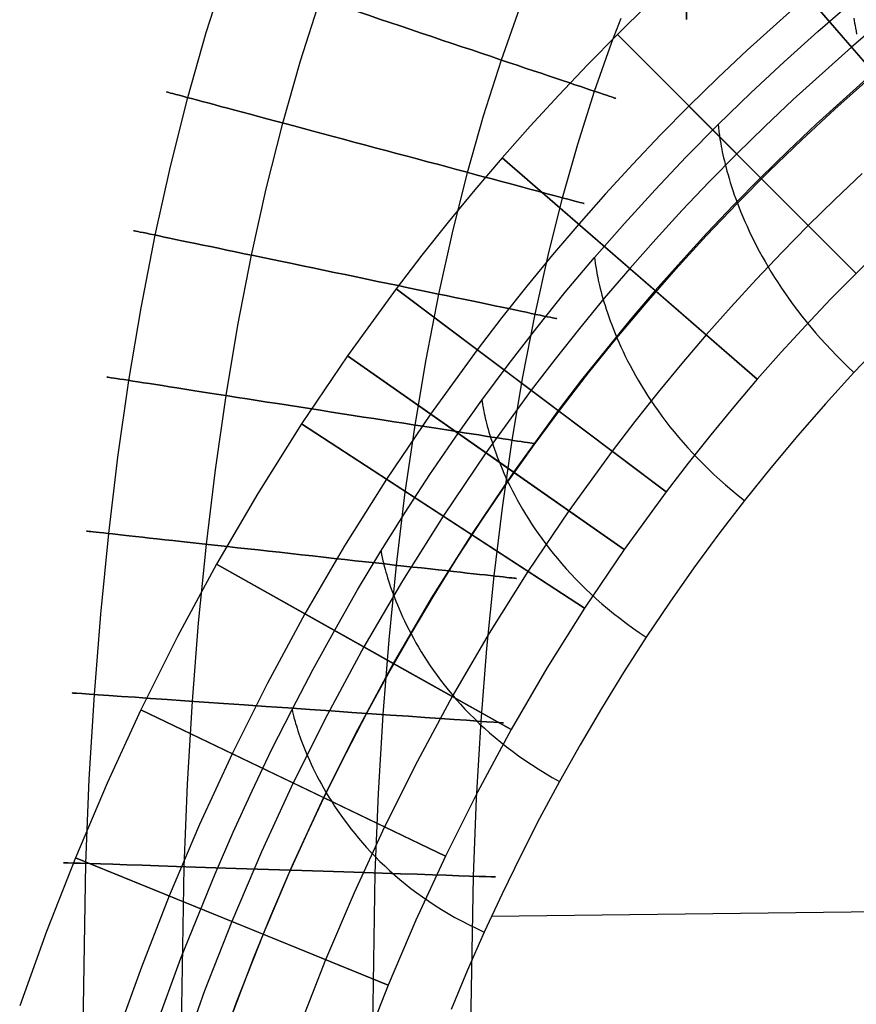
# Model space of a CAD drawing. Extents: x -310 to 431, y -269 to 264.
# Tile 21 of 64: x -269 to -207, y 53 to 126. Entities that reach past the tile are written whole.
import ezdxf

# ---------------------------------------------------------------- set-up
doc = ezdxf.new("R2010")
doc.units = 0
doc.layers.add('PREDEFINITO', color=7, linetype='CONTINUOUS')

msp = doc.modelspace()

# ---------------------------------------------------------------- linework, layer by layer
at = {"layer": 'PREDEFINITO'}
for p, q in [((-199.571, 114.401, 393), (-215.958, 133.281, 393)), ((-215.958, 133.281, 440), (-206.126, 121.953, 440)), ((-255.513, 124.908, 691.061), (-253.988, 129.709, 691.061)), ((-211.042, 127.617, 440), (-215.491, 123.619, 440)), ((-248.544, 122.817, 669.636), (-247.091, 127.392, 669.636)), ((-222.866, 126.962, 393), (-225.094, 124.777, 393)), ((-222.866, 126.962, 440), (-225.094, 124.777, 440)), ((-222.866, 126.962, 416.5), (-225.094, 124.777, 416.5)), ((-210.255, 124.985, 440.431), (-207.71, 127.179, 440.431)), ((-233.678, 122.885, 698.337), (-232.311, 126.739, 698.337)), ((-225.496, 124.191, 676.911), (-224.813, 125.972, 676.911)), ((-205.472, 125.795, 393), (-207.765, 123.841, 393)), ((-207.59, 125.973, 447.958), (-207.565, 125.802, 448.425)), ((-207.565, 125.802, 448.425), (-207.537, 125.62, 448.882)), ((-207.537, 125.62, 448.882), (-207.505, 125.429, 449.33)), ((-207.505, 125.429, 449.33), (-207.47, 125.227, 449.769)), ((-256.877, 120.097, 691.061), (-255.513, 124.908, 691.061)), ((-225.094, 124.777, 393), (-227.283, 122.552, 393)), ((-225.094, 124.777, 440), (-227.283, 122.552, 440)), ((-225.094, 124.777, 416.5), (-227.283, 122.552, 416.5)), ((-207.43, 107.086, 393), (-225.094, 124.777, 393)), ((-225.094, 124.777, 393), (-225.094, 124.777, 440)), ((-225.094, 124.777, 440), (-214.495, 114.162, 440)), ((-212.758, 122.739, 440.431), (-210.255, 124.985, 440.431)), ((-207.47, 125.227, 449.769), (-207.431, 125.015, 450.199)), ((-207.431, 125.015, 450.199), (-207.389, 124.794, 450.621)), ((-226.781, 120.568, 676.911), (-225.496, 124.191, 676.911)), ((-215.491, 123.619, 440), (-217.661, 121.563, 440)), ((-207.765, 123.841, 393), (-212.084, 119.959, 393)), ((-249.848, 118.217, 669.636), (-248.544, 122.817, 669.636)), ((-234.991, 118.752, 698.337), (-233.678, 122.885, 698.337)), ((-227.283, 122.552, 393), (-229.432, 120.289, 393)), ((-227.283, 122.552, 440), (-229.432, 120.289, 440)), ((-227.283, 122.552, 416.5), (-229.432, 120.289, 416.5)), ((-215.215, 120.444, 440.431), (-212.758, 122.739, 440.431)), ((-206.126, 121.953, 440), (-210.381, 118.129, 440)), ((-206.126, 121.953, 430), (-210.381, 118.129, 430)), ((-206.126, 121.953, 435), (-210.381, 118.129, 435)), ((-217.661, 121.563, 440), (-219.795, 119.469, 440)), ((-208.994, 119.243, 454.995), (-206.498, 121.465, 454.99)), ((-229.432, 120.289, 393), (-231.541, 117.989, 393)), ((-229.432, 120.289, 440), (-231.541, 117.989, 440)), ((-229.432, 120.289, 416.5), (-231.541, 117.989, 416.5)), ((-228.022, 116.661, 676.911), (-226.781, 120.568, 676.911)), ((-217.627, 118.1, 440.431), (-215.215, 120.444, 440.431)), ((-258.158, 115.007, 691.061), (-256.877, 120.097, 691.061)), ((-212.084, 119.959, 393), (-214.191, 117.963, 393)), ((-219.795, 119.469, 440), (-221.891, 117.339, 440)), ((-211.444, 116.97, 455), (-208.994, 119.243, 454.995)), ((-251.077, 113.334, 669.636), (-249.848, 118.217, 669.636)), ((-236.178, 114.561, 698.337), (-234.991, 118.752, 698.337)), ((-219.99, 115.709, 440.431), (-217.627, 118.1, 440.431)), ((-217.627, 118.1, 440.431), (-217.626, 118.093, 441.034)), ((-217.626, 118.093, 441.034), (-217.625, 118.073, 441.628)), ((-210.381, 118.129, 440), (-212.456, 116.163, 440)), ((-210.381, 118.129, 430), (-212.456, 116.163, 430)), ((-210.381, 118.129, 435), (-212.456, 116.163, 435)), ((-231.541, 117.989, 393), (-233.61, 115.651, 393)), ((-231.541, 117.989, 440), (-233.61, 115.651, 440)), ((-231.541, 117.989, 416.5), (-233.61, 115.651, 416.5)), ((-217.625, 118.073, 441.628), (-217.623, 118.039, 442.211)), ((-217.623, 118.039, 442.211), (-217.619, 117.992, 442.784)), ((-217.619, 117.992, 442.784), (-217.614, 117.932, 443.348)), ((-217.614, 117.932, 443.348), (-217.608, 117.86, 443.901)), ((-217.608, 117.86, 443.901), (-217.599, 117.775, 444.445)), ((-217.599, 117.775, 444.445), (-217.589, 117.678, 444.979)), ((-217.589, 117.678, 444.979), (-217.576, 117.569, 445.503)), ((-217.576, 117.569, 445.503), (-217.561, 117.448, 446.018)), ((-217.561, 117.448, 446.018), (-217.543, 117.316, 446.523)), ((-214.191, 117.963, 393), (-216.262, 115.931, 393)), ((-229.15, 112.681, 676.911), (-228.022, 116.661, 676.911)), ((-221.891, 117.339, 440), (-223.949, 115.172, 440)), ((-217.543, 117.316, 446.523), (-217.522, 117.172, 447.019)), ((-217.522, 117.172, 447.019), (-217.499, 117.017, 447.505)), ((-217.499, 117.017, 447.505), (-217.472, 116.852, 447.981)), ((-217.472, 116.852, 447.981), (-217.441, 116.676, 448.448)), ((-217.441, 116.676, 448.448), (-217.407, 116.489, 448.906)), ((-213.848, 114.647, 455.005), (-211.444, 116.97, 455)), ((-216.262, 115.931, 393), (-218.296, 113.864, 393)), ((-217.407, 116.489, 448.906), (-217.369, 116.292, 449.355)), ((-217.369, 116.292, 449.355), (-217.327, 116.086, 449.794)), ((-217.327, 116.086, 449.794), (-217.281, 115.869, 450.224)), ((-212.456, 116.163, 440), (-214.495, 114.162, 440)), ((-212.456, 116.163, 430), (-214.495, 114.162, 430)), ((-212.456, 116.163, 435), (-214.495, 114.162, 435)), ((-233.61, 115.651, 393), (-235.636, 113.278, 393)), ((-233.61, 115.651, 440), (-235.636, 113.278, 440)), ((-233.61, 115.651, 416.5), (-235.636, 113.278, 416.5)), ((-214.739, 99.253, 393), (-233.61, 115.651, 393)), ((-233.61, 115.651, 393), (-233.61, 115.651, 440)), ((-233.61, 115.651, 440), (-222.287, 105.812, 440)), ((-223.949, 115.172, 440), (-225.968, 112.97, 440)), ((-222.303, 113.272, 440.431), (-219.99, 115.709, 440.431)), ((-217.281, 115.869, 450.224), (-217.231, 115.643, 450.646)), ((-217.231, 115.643, 450.646), (-217.175, 115.408, 451.058)), ((-217.175, 115.408, 451.058), (-217.115, 115.164, 451.461)), ((-217.115, 115.164, 451.461), (-217.05, 114.911, 451.855)), ((-259.288, 109.915, 691.061), (-258.158, 115.007, 691.061)), ((-237.306, 110.079, 698.337), (-236.178, 114.561, 698.337)), ((-217.05, 114.911, 451.855), (-216.98, 114.649, 452.24)), ((-216.98, 114.649, 452.24), (-216.904, 114.379, 452.617)), ((-216.205, 112.274, 455.01), (-213.848, 114.647, 455.005)), ((-206.974, 114.469, 430), (-208.986, 112.563, 430)), ((-218.296, 113.864, 393), (-220.293, 111.761, 393)), ((-216.904, 114.379, 452.617), (-216.823, 114.101, 452.985)), ((-216.823, 114.101, 452.985), (-216.735, 113.815, 453.344)), ((-216.735, 113.815, 453.344), (-216.642, 113.521, 453.694)), ((-214.495, 114.162, 440), (-216.499, 112.126, 440)), ((-214.495, 114.162, 430), (-216.499, 112.126, 430)), ((-214.495, 114.162, 435), (-216.499, 112.126, 435)), ((-214.495, 114.162, 440), (-214.495, 114.162, 430)), ((-214.495, 114.162, 430), (-207.43, 107.086, 430)), ((-252.164, 108.434, 669.636), (-251.077, 113.334, 669.636)), ((-235.636, 113.278, 393), (-237.62, 110.868, 393)), ((-235.636, 113.278, 440), (-237.62, 110.868, 440)), ((-235.636, 113.278, 416.5), (-237.62, 110.868, 416.5)), ((-224.566, 110.789, 440.431), (-222.303, 113.272, 440.431)), ((-216.642, 113.521, 453.694), (-216.543, 113.22, 454.036)), ((-216.543, 113.22, 454.036), (-216.437, 112.912, 454.369)), ((-230.225, 108.406, 676.911), (-229.15, 112.681, 676.911)), ((-225.968, 112.97, 440), (-227.948, 110.732, 440)), ((-218.511, 109.854, 455.015), (-216.205, 112.274, 455.01)), ((-216.437, 112.912, 454.369), (-216.324, 112.596, 454.694)), ((-216.324, 112.596, 454.694), (-216.205, 112.274, 455.01)), ((-216.205, 112.274, 455.01), (-216.078, 111.945, 455.318)), ((-208.986, 112.563, 430), (-210.963, 110.624, 430)), ((-220.293, 111.761, 393), (-222.253, 109.624, 393)), ((-216.499, 112.126, 440), (-218.465, 110.056, 440)), ((-216.499, 112.126, 430), (-218.465, 110.056, 430)), ((-216.499, 112.126, 435), (-218.465, 110.056, 435)), ((-216.078, 111.945, 455.318), (-215.945, 111.61, 455.618)), ((-215.945, 111.61, 455.618), (-215.803, 111.269, 455.909)), ((-237.62, 110.868, 393), (-239.562, 108.425, 393)), ((-237.62, 110.868, 440), (-239.562, 108.425, 440)), ((-237.62, 110.868, 416.5), (-239.562, 108.425, 416.5)), ((-226.781, 108.259, 440.431), (-224.566, 110.789, 440.431)), ((-215.803, 111.269, 455.909), (-215.655, 110.922, 456.192)), ((-215.655, 110.922, 456.192), (-215.498, 110.57, 456.467)), ((-238.311, 105.551, 698.337), (-237.306, 110.079, 698.337)), ((-227.948, 110.732, 440), (-229.889, 108.459, 440)), ((-215.498, 110.57, 456.467), (-215.334, 110.212, 456.734)), ((-215.334, 110.212, 456.734), (-215.161, 109.848, 456.993)), ((-210.963, 110.624, 430), (-212.904, 108.651, 430)), ((-260.332, 104.536, 691.061), (-259.288, 109.915, 691.061)), ((-222.253, 109.624, 393), (-224.174, 107.452, 393)), ((-220.767, 107.388, 455.021), (-218.511, 109.854, 455.015)), ((-218.465, 110.056, 440), (-220.395, 107.951, 440)), ((-218.465, 110.056, 430), (-220.395, 107.951, 430)), ((-218.465, 110.056, 435), (-220.395, 107.951, 435)), ((-215.161, 109.848, 456.993), (-214.98, 109.48, 457.244)), ((-214.98, 109.48, 457.244), (-214.79, 109.107, 457.487)), ((-212.904, 108.651, 430), (-214.81, 106.645, 430)), ((-214.79, 109.107, 457.487), (-214.591, 108.73, 457.722)), ((-214.591, 108.73, 457.722), (-214.383, 108.348, 457.949)), ((-205.516, 108.964, 430), (-207.43, 107.086, 430)), ((-205.516, 108.964, 393), (-207.43, 107.086, 393)), ((-205.516, 108.964, 411.5), (-207.43, 107.086, 411.5)), ((-253.173, 103.241, 669.636), (-252.164, 108.434, 669.636)), ((-239.562, 108.425, 393), (-241.46, 105.948, 393)), ((-239.562, 108.425, 440), (-241.46, 105.948, 440)), ((-239.562, 108.425, 416.5), (-241.46, 105.948, 416.5)), ((-229.889, 108.459, 440), (-231.789, 106.151, 440)), ((-231.188, 104.07, 676.911), (-230.225, 108.406, 676.911)), ((-228.944, 105.684, 440.431), (-226.781, 108.259, 440.431)), ((-226.781, 108.259, 440.431), (-226.78, 108.252, 441.037)), ((-226.78, 108.252, 441.037), (-226.778, 108.23, 441.634)), ((-226.778, 108.23, 441.634), (-226.775, 108.195, 442.22)), ((-226.775, 108.195, 442.22), (-226.77, 108.146, 442.796)), ((-226.77, 108.146, 442.796), (-226.763, 108.084, 443.361)), ((-226.763, 108.084, 443.361), (-226.754, 108.009, 443.917)), ((-226.754, 108.009, 443.917), (-226.743, 107.92, 444.463)), ((-226.743, 107.92, 444.463), (-226.729, 107.82, 444.998)), ((-220.395, 107.951, 440), (-222.287, 105.812, 440)), ((-220.395, 107.951, 430), (-222.287, 105.812, 430)), ((-220.395, 107.951, 435), (-222.287, 105.812, 435)), ((-214.383, 108.348, 457.949), (-214.166, 107.962, 458.169)), ((-214.166, 107.962, 458.169), (-213.94, 107.573, 458.381)), ((-226.729, 107.82, 444.998), (-226.713, 107.707, 445.524)), ((-226.713, 107.707, 445.524), (-226.694, 107.582, 446.04)), ((-226.694, 107.582, 446.04), (-226.671, 107.445, 446.546)), ((-226.671, 107.445, 446.546), (-226.646, 107.296, 447.043)), ((-226.646, 107.296, 447.043), (-226.616, 107.137, 447.53)), ((-224.174, 107.452, 393), (-226.058, 105.246, 393)), ((-222.97, 104.875, 455.026), (-220.767, 107.388, 455.021)), ((-213.94, 107.573, 458.381), (-213.704, 107.179, 458.585)), ((-213.704, 107.179, 458.585), (-213.458, 106.783, 458.781)), ((-226.616, 107.137, 447.53), (-226.583, 106.966, 448.007)), ((-226.583, 106.966, 448.007), (-226.547, 106.785, 448.475)), ((-226.547, 106.785, 448.475), (-226.506, 106.593, 448.933)), ((-226.506, 106.593, 448.933), (-226.46, 106.391, 449.382)), ((-214.81, 106.645, 430), (-216.679, 104.605, 430)), ((-213.458, 106.783, 458.781), (-213.203, 106.383, 458.97)), ((-207.43, 107.086, 430), (-209.309, 105.176, 430)), ((-207.43, 107.086, 393), (-209.309, 105.176, 393)), ((-207.43, 107.086, 411.5), (-209.309, 105.176, 411.5)), ((-207.43, 107.086, 430), (-207.43, 107.086, 393)), ((-241.46, 105.948, 393), (-245.069, 100.975, 393)), ((-241.46, 105.948, 440), (-245.069, 100.975, 440)), ((-241.46, 105.948, 416.5), (-245.069, 100.975, 416.5)), ((-221.484, 90.916, 393), (-241.46, 105.948, 393)), ((-241.46, 105.948, 393), (-241.46, 105.948, 440)), ((-241.46, 105.948, 440), (-229.474, 96.929, 440)), ((-231.789, 106.151, 440), (-233.649, 103.811, 440)), ((-226.46, 106.391, 449.382), (-226.411, 106.179, 449.821)), ((-226.411, 106.179, 449.821), (-226.356, 105.957, 450.252)), ((-226.356, 105.957, 450.252), (-226.296, 105.726, 450.673)), ((-226.296, 105.726, 450.673), (-226.232, 105.486, 451.085)), ((-222.287, 105.812, 440), (-224.142, 103.64, 440)), ((-222.287, 105.812, 430), (-224.142, 103.64, 430)), ((-222.287, 105.812, 435), (-224.142, 103.64, 435)), ((-222.287, 105.812, 440), (-222.287, 105.812, 430)), ((-222.287, 105.812, 430), (-214.739, 99.253, 430)), ((-213.203, 106.383, 458.97), (-212.937, 105.98, 459.152)), ((-212.937, 105.98, 459.152), (-212.66, 105.575, 459.326)), ((-239.249, 100.723, 698.337), (-238.311, 105.551, 698.337)), ((-231.055, 103.066, 440.431), (-228.944, 105.684, 440.431)), ((-226.058, 105.246, 393), (-227.902, 103.007, 393)), ((-226.232, 105.486, 451.085), (-226.162, 105.237, 451.488)), ((-226.162, 105.237, 451.488), (-226.086, 104.979, 451.882)), ((-226.086, 104.979, 451.882), (-226.005, 104.713, 452.267)), ((-212.66, 105.575, 459.326), (-212.373, 105.167, 459.493)), ((-212.373, 105.167, 459.493), (-212.075, 104.757, 459.652)), ((-209.309, 105.176, 430), (-211.154, 103.233, 430)), ((-209.309, 105.176, 393), (-211.154, 103.233, 393)), ((-209.309, 105.176, 411.5), (-211.154, 103.233, 411.5)), ((-261.237, 99.162, 691.061), (-260.332, 104.536, 691.061)), ((-226.005, 104.713, 452.267), (-225.918, 104.439, 452.643)), ((-225.918, 104.439, 452.643), (-225.824, 104.157, 453.01)), ((-225.123, 102.317, 455.031), (-222.97, 104.875, 455.026)), ((-216.679, 104.605, 430), (-218.513, 102.532, 430)), ((-212.075, 104.757, 459.652), (-211.766, 104.345, 459.804)), ((-211.766, 104.345, 459.804), (-211.446, 103.931, 459.949)), ((-233.649, 103.811, 440), (-235.467, 101.438, 440)), ((-232.089, 99.428, 676.911), (-231.188, 104.07, 676.911)), ((-224.142, 103.64, 440), (-225.958, 101.434, 440)), ((-224.142, 103.64, 430), (-225.958, 101.434, 430)), ((-224.142, 103.64, 435), (-225.958, 101.434, 435)), ((-225.824, 104.157, 453.01), (-225.725, 103.868, 453.368)), ((-225.725, 103.868, 453.368), (-225.618, 103.571, 453.718)), ((-225.618, 103.571, 453.718), (-225.505, 103.267, 454.059)), ((-211.446, 103.931, 459.949), (-211.115, 103.515, 460.087)), ((-211.115, 103.515, 460.087), (-210.772, 103.098, 460.217)), ((-254.048, 98.04, 669.636), (-253.173, 103.241, 669.636)), ((-233.112, 100.408, 440.431), (-231.055, 103.066, 440.431)), ((-227.902, 103.007, 393), (-229.707, 100.735, 393)), ((-225.505, 103.267, 454.059), (-225.385, 102.957, 454.391)), ((-225.385, 102.957, 454.391), (-225.257, 102.64, 454.715)), ((-211.154, 103.233, 430), (-212.964, 101.259, 430)), ((-211.154, 103.233, 393), (-212.964, 101.259, 393)), ((-211.154, 103.233, 411.5), (-212.964, 101.259, 411.5)), ((-210.772, 103.098, 460.217), (-210.417, 102.68, 460.341)), ((-227.222, 99.714, 455.035), (-225.123, 102.317, 455.031)), ((-225.257, 102.64, 454.715), (-225.123, 102.317, 455.031)), ((-225.123, 102.317, 455.031), (-224.98, 101.988, 455.338)), ((-218.513, 102.532, 430), (-220.311, 100.427, 430)), ((-210.417, 102.68, 460.341), (-210.05, 102.262, 460.458)), ((-210.05, 102.262, 460.458), (-209.67, 101.842, 460.567)), ((-235.467, 101.438, 440), (-238.925, 96.674, 440)), ((-225.958, 101.434, 440), (-227.736, 99.197, 440)), ((-225.958, 101.434, 430), (-227.736, 99.197, 430)), ((-225.958, 101.434, 435), (-227.736, 99.197, 435)), ((-224.98, 101.988, 455.338), (-224.83, 101.653, 455.636)), ((-224.83, 101.653, 455.636), (-224.672, 101.313, 455.927)), ((-209.67, 101.842, 460.567), (-209.279, 101.422, 460.67)), ((-209.279, 101.422, 460.67), (-208.875, 101.002, 460.766)), ((-205.436, 102, 461.012), (-207.585, 99.743, 461.014)), ((-205.436, 102, 461.012), (-207.585, 99.743, 461.014)), ((-245.069, 100.975, 393), (-248.468, 95.941, 393)), ((-245.069, 100.975, 440), (-248.468, 95.941, 440)), ((-245.069, 100.975, 416.5), (-248.468, 95.941, 416.5)), ((-224.588, 86.64, 393), (-245.069, 100.975, 393)), ((-245.069, 100.975, 393), (-245.069, 100.975, 440)), ((-245.069, 100.975, 440), (-232.78, 92.374, 440)), ((-240.067, 95.858, 698.337), (-239.249, 100.723, 698.337)), ((-229.707, 100.735, 393), (-231.472, 98.432, 393)), ((-224.672, 101.313, 455.927), (-224.506, 100.967, 456.209)), ((-224.506, 100.967, 456.209), (-224.331, 100.617, 456.483)), ((-224.331, 100.617, 456.483), (-224.148, 100.262, 456.749)), ((-212.964, 101.259, 430), (-214.739, 99.253, 430)), ((-212.964, 101.259, 393), (-214.739, 99.253, 393)), ((-212.964, 101.259, 411.5), (-214.739, 99.253, 411.5)), ((-208.875, 101.002, 460.766), (-208.458, 100.582, 460.856)), ((-235.116, 97.709, 440.431), (-233.112, 100.408, 440.431)), ((-224.148, 100.262, 456.749), (-223.955, 99.903, 457.007)), ((-223.955, 99.903, 457.007), (-223.754, 99.539, 457.257)), ((-220.311, 100.427, 430), (-222.071, 98.29, 430)), ((-208.458, 100.582, 460.856), (-208.028, 100.162, 460.938)), ((-208.028, 100.162, 460.938), (-207.585, 99.743, 461.014)), ((-262.053, 93.491, 691.061), (-261.237, 99.162, 691.061)), ((-232.878, 94.736, 676.911), (-232.089, 99.428, 676.911)), ((-227.736, 99.197, 440), (-229.474, 96.929, 440)), ((-227.736, 99.197, 430), (-229.474, 96.929, 430)), ((-227.736, 99.197, 435), (-229.474, 96.929, 435)), ((-229.266, 97.071, 455.04), (-227.222, 99.714, 455.035)), ((-223.754, 99.539, 457.257), (-223.544, 99.172, 457.499)), ((-223.544, 99.172, 457.499), (-223.324, 98.801, 457.733)), ((-214.739, 99.253, 430), (-216.479, 97.215, 430)), ((-214.739, 99.253, 393), (-216.479, 97.215, 393)), ((-214.739, 99.253, 411.5), (-216.479, 97.215, 411.5)), ((-214.739, 99.253, 430), (-214.739, 99.253, 393)), ((-207.585, 99.743, 461.014), (-209.685, 97.44, 461.016)), ((-207.585, 99.743, 461.014), (-209.685, 97.44, 461.016)), ((-231.472, 98.432, 393), (-234.829, 93.807, 393)), ((-223.324, 98.801, 457.733), (-223.094, 98.427, 457.959)), ((-223.094, 98.427, 457.959), (-222.855, 98.05, 458.178)), ((-254.84, 92.538, 669.636), (-254.048, 98.04, 669.636)), ((-237.066, 94.97, 440.431), (-235.116, 97.709, 440.431)), ((-235.116, 97.709, 440.431), (-235.115, 97.701, 441.041)), ((-235.115, 97.701, 441.041), (-235.113, 97.679, 441.64)), ((-235.113, 97.679, 441.64), (-235.108, 97.643, 442.229)), ((-222.071, 98.29, 430), (-223.794, 96.121, 430)), ((-222.855, 98.05, 458.178), (-222.605, 97.67, 458.389)), ((-222.605, 97.67, 458.389), (-222.346, 97.287, 458.592)), ((-235.108, 97.643, 442.229), (-235.101, 97.592, 442.807)), ((-235.101, 97.592, 442.807), (-235.092, 97.527, 443.375)), ((-235.092, 97.527, 443.375), (-235.08, 97.449, 443.933)), ((-235.08, 97.449, 443.933), (-235.066, 97.358, 444.481)), ((-235.066, 97.358, 444.481), (-235.048, 97.253, 445.018)), ((-235.048, 97.253, 445.018), (-235.027, 97.136, 445.545)), ((-235.027, 97.136, 445.545), (-235.003, 97.007, 446.063)), ((-235.003, 97.007, 446.063), (-234.975, 96.866, 446.57)), ((-231.256, 94.386, 455.044), (-229.266, 97.071, 455.04)), ((-222.346, 97.287, 458.592), (-222.076, 96.902, 458.788)), ((-216.479, 97.215, 430), (-218.184, 95.145, 430)), ((-216.479, 97.215, 393), (-218.184, 95.145, 393)), ((-216.479, 97.215, 411.5), (-218.184, 95.145, 411.5)), ((-209.685, 97.44, 461.016), (-211.735, 95.094, 461.018)), ((-209.685, 97.44, 461.016), (-211.735, 95.094, 461.018)), ((-238.925, 96.674, 440), (-242.183, 91.849, 440)), ((-234.975, 96.866, 446.57), (-234.943, 96.713, 447.068)), ((-234.943, 96.713, 447.068), (-234.907, 96.548, 447.555)), ((-234.907, 96.548, 447.555), (-234.867, 96.373, 448.033)), ((-234.867, 96.373, 448.033), (-234.823, 96.187, 448.501)), ((-229.474, 96.929, 440), (-232.78, 92.374, 440)), ((-229.474, 96.929, 430), (-232.78, 92.374, 430)), ((-229.474, 96.929, 435), (-232.78, 92.374, 435)), ((-229.474, 96.929, 440), (-229.474, 96.929, 430)), ((-229.474, 96.929, 430), (-221.484, 90.916, 430)), ((-222.076, 96.902, 458.788), (-221.795, 96.515, 458.977)), ((-221.795, 96.515, 458.977), (-221.503, 96.127, 459.157)), ((-248.468, 95.941, 393), (-251.697, 90.797, 393)), ((-248.468, 95.941, 440), (-251.697, 90.797, 440)), ((-248.468, 95.941, 416.5), (-251.697, 90.797, 416.5)), ((-227.517, 82.301, 393), (-248.468, 95.941, 393)), ((-248.468, 95.941, 393), (-248.468, 95.941, 440)), ((-248.468, 95.941, 440), (-235.897, 87.757, 440)), ((-240.811, 90.685, 698.337), (-240.067, 95.858, 698.337)), ((-234.823, 96.187, 448.501), (-234.774, 95.99, 448.96)), ((-234.774, 95.99, 448.96), (-234.72, 95.783, 449.409)), ((-234.72, 95.783, 449.409), (-234.661, 95.566, 449.849)), ((-234.661, 95.566, 449.849), (-234.597, 95.34, 450.279)), ((-223.794, 96.121, 430), (-225.479, 93.922, 430)), ((-221.503, 96.127, 459.157), (-221.2, 95.737, 459.331)), ((-221.2, 95.737, 459.331), (-220.886, 95.346, 459.497)), ((-238.961, 92.194, 440.431), (-237.066, 94.97, 440.431)), ((-234.597, 95.34, 450.279), (-234.527, 95.104, 450.7)), ((-234.527, 95.104, 450.7), (-234.452, 94.859, 451.111)), ((-234.452, 94.859, 451.111), (-234.37, 94.606, 451.514)), ((-220.886, 95.346, 459.497), (-220.561, 94.954, 459.656)), ((-220.561, 94.954, 459.656), (-220.223, 94.561, 459.808)), ((-218.184, 95.145, 430), (-219.852, 93.045, 430)), ((-218.184, 95.145, 393), (-219.852, 93.045, 393)), ((-218.184, 95.145, 411.5), (-219.852, 93.045, 411.5)), ((-211.735, 95.094, 461.018), (-213.735, 92.704, 461.02)), ((-211.735, 95.094, 461.018), (-213.735, 92.704, 461.02)), ((-234.37, 94.606, 451.514), (-234.283, 94.344, 451.907)), ((-234.283, 94.344, 451.907), (-234.189, 94.075, 452.292)), ((-234.189, 94.075, 452.292), (-234.089, 93.797, 452.667)), ((-233.598, 89.732, 676.911), (-232.878, 94.736, 676.911)), ((-233.19, 91.662, 455.048), (-231.256, 94.386, 455.044)), ((-220.223, 94.561, 459.808), (-219.874, 94.168, 459.953)), ((-219.874, 94.168, 459.953), (-219.513, 93.775, 460.091)), ((-262.737, 87.83, 691.061), (-262.053, 93.491, 691.061)), ((-234.829, 93.807, 393), (-237.993, 89.121, 393)), ((-234.089, 93.797, 452.667), (-233.983, 93.512, 453.033)), ((-233.983, 93.512, 453.033), (-233.869, 93.22, 453.391)), ((-225.479, 93.922, 430), (-228.684, 89.507, 430)), ((-219.513, 93.775, 460.091), (-219.14, 93.381, 460.222)), ((-219.14, 93.381, 460.222), (-218.754, 92.989, 460.345)), ((-233.869, 93.22, 453.391), (-233.748, 92.921, 453.74)), ((-233.748, 92.921, 453.74), (-233.62, 92.615, 454.08)), ((-233.62, 92.615, 454.08), (-233.485, 92.304, 454.411)), ((-219.852, 93.045, 430), (-221.484, 90.916, 430)), ((-219.852, 93.045, 393), (-221.484, 90.916, 393)), ((-219.852, 93.045, 411.5), (-221.484, 90.916, 411.5)), ((-218.754, 92.989, 460.345), (-218.355, 92.597, 460.462)), ((-218.355, 92.597, 460.462), (-217.943, 92.205, 460.572)), ((-213.735, 92.704, 461.02), (-215.684, 90.273, 461.023)), ((-213.735, 92.704, 461.02), (-215.684, 90.273, 461.023)), ((-255.506, 87.033, 669.636), (-254.84, 92.538, 669.636)), ((-242.183, 91.849, 440), (-245.279, 86.916, 440)), ((-240.801, 89.381, 440.431), (-238.961, 92.194, 440.431)), ((-232.78, 92.374, 440), (-235.897, 87.757, 440)), ((-232.78, 92.374, 430), (-235.897, 87.757, 430)), ((-232.78, 92.374, 435), (-235.897, 87.757, 435)), ((-233.485, 92.304, 454.411), (-233.341, 91.986, 454.734)), ((-233.341, 91.986, 454.734), (-233.19, 91.662, 455.048)), ((-232.78, 92.374, 440), (-232.78, 92.374, 430)), ((-232.78, 92.374, 430), (-224.588, 86.64, 430)), ((-217.943, 92.205, 460.572), (-217.518, 91.815, 460.676)), ((-235.069, 88.9, 455.052), (-233.19, 91.662, 455.048)), ((-233.19, 91.662, 455.048), (-233.031, 91.334, 455.354)), ((-233.031, 91.334, 455.354), (-232.863, 91, 455.652)), ((-217.518, 91.815, 460.676), (-217.08, 91.427, 460.773)), ((-217.08, 91.427, 460.773), (-216.629, 91.04, 460.863)), ((-251.697, 90.797, 393), (-254.755, 85.55, 393)), ((-251.697, 90.797, 440), (-254.755, 85.55, 440)), ((-251.697, 90.797, 416.5), (-254.755, 85.55, 416.5)), ((-241.44, 85.484, 698.337), (-240.811, 90.685, 698.337)), ((-232.863, 91, 455.652), (-232.687, 90.661, 455.941)), ((-232.687, 90.661, 455.941), (-232.502, 90.319, 456.222)), ((-221.484, 90.916, 430), (-224.588, 86.64, 430)), ((-221.484, 90.916, 393), (-224.588, 86.64, 393)), ((-221.484, 90.916, 411.5), (-224.588, 86.64, 411.5)), ((-221.484, 90.916, 430), (-221.484, 90.916, 393)), ((-216.629, 91.04, 460.863), (-216.163, 90.655, 460.946)), ((-216.163, 90.655, 460.946), (-215.684, 90.273, 461.023)), ((-234.209, 84.687, 676.911), (-233.598, 89.732, 676.911)), ((-232.502, 90.319, 456.222), (-232.309, 89.972, 456.495)), ((-232.309, 89.972, 456.495), (-232.106, 89.621, 456.76)), ((-215.684, 90.273, 461.023), (-217.582, 87.8, 461.026)), ((-215.684, 90.273, 461.023), (-217.582, 87.8, 461.026)), ((-242.586, 86.532, 440.431), (-240.801, 89.381, 440.431)), ((-237.993, 89.121, 393), (-241.001, 84.328, 393)), ((-232.106, 89.621, 456.76), (-231.893, 89.266, 457.017)), ((-231.893, 89.266, 457.017), (-231.672, 88.909, 457.266)), ((-228.684, 89.507, 430), (-231.707, 85.029, 430)), ((-236.891, 86.101, 455.056), (-235.069, 88.9, 455.052)), ((-231.672, 88.909, 457.266), (-231.44, 88.548, 457.507)), ((-231.44, 88.548, 457.507), (-231.199, 88.185, 457.74)), ((-263.33, 81.865, 691.061), (-262.737, 87.83, 691.061)), ((-235.897, 87.757, 440), (-238.862, 83.034, 440)), ((-235.897, 87.757, 430), (-238.862, 83.034, 430)), ((-235.897, 87.757, 435), (-238.862, 83.034, 435)), ((-235.897, 87.757, 440), (-235.897, 87.757, 430)), ((-235.897, 87.757, 430), (-227.517, 82.301, 430)), ((-231.199, 88.185, 457.74), (-230.947, 87.82, 457.966)), ((-230.947, 87.82, 457.966), (-230.685, 87.453, 458.184)), ((-217.582, 87.8, 461.026), (-219.426, 85.29, 461.03)), ((-217.582, 87.8, 461.026), (-219.426, 85.29, 461.03)), ((-256.083, 81.221, 669.636), (-255.506, 87.033, 669.636)), ((-245.279, 86.916, 440), (-248.214, 81.88, 440)), ((-230.685, 87.453, 458.184), (-230.413, 87.084, 458.394)), ((-230.413, 87.084, 458.394), (-230.129, 86.713, 458.597)), ((-244.315, 83.65, 440.431), (-242.586, 86.532, 440.431)), ((-242.586, 86.532, 440.431), (-242.585, 86.524, 441.044)), ((-242.585, 86.524, 441.044), (-242.581, 86.501, 441.647)), ((-242.581, 86.501, 441.647), (-242.575, 86.463, 442.238)), ((-242.575, 86.463, 442.238), (-242.566, 86.411, 442.819)), ((-242.566, 86.411, 442.819), (-242.554, 86.344, 443.39)), ((-242.554, 86.344, 443.39), (-242.539, 86.263, 443.95)), ((-242.539, 86.263, 443.95), (-242.52, 86.169, 444.499)), ((-242.52, 86.169, 444.499), (-242.498, 86.062, 445.038)), ((-242.498, 86.062, 445.038), (-242.472, 85.941, 445.567)), ((-238.656, 83.268, 455.06), (-236.891, 86.101, 455.056)), ((-230.129, 86.713, 458.597), (-229.835, 86.342, 458.792)), ((-229.835, 86.342, 458.792), (-229.53, 85.97, 458.98)), ((-224.588, 86.64, 430), (-227.517, 82.301, 430)), ((-224.588, 86.64, 393), (-227.517, 82.301, 393)), ((-224.588, 86.64, 411.5), (-227.517, 82.301, 411.5)), ((-224.588, 86.64, 430), (-224.588, 86.64, 393)), ((-254.755, 85.55, 393), (-257.64, 80.206, 393)), ((-254.755, 85.55, 440), (-257.64, 80.206, 440)), ((-254.755, 85.55, 416.5), (-257.64, 80.206, 416.5)), ((-232.951, 73.318, 393), (-254.755, 85.55, 393)), ((-254.755, 85.55, 393), (-254.755, 85.55, 440)), ((-254.755, 85.55, 440), (-241.673, 78.21, 440)), ((-242.472, 85.941, 445.567), (-242.441, 85.808, 446.085)), ((-242.441, 85.808, 446.085), (-242.407, 85.663, 446.594)), ((-242.407, 85.663, 446.594), (-242.368, 85.506, 447.092)), ((-242.368, 85.506, 447.092), (-242.325, 85.338, 447.58)), ((-242.325, 85.338, 447.58), (-242.277, 85.158, 448.059)), ((-241.989, 79.968, 698.337), (-241.44, 85.484, 698.337)), ((-229.53, 85.97, 458.98), (-229.213, 85.597, 459.16)), ((-229.213, 85.597, 459.16), (-228.885, 85.224, 459.333)), ((-219.426, 85.29, 461.03), (-221.218, 82.741, 461.033)), ((-219.426, 85.29, 461.03), (-221.218, 82.741, 461.033)), ((-242.277, 85.158, 448.059), (-242.224, 84.968, 448.527)), ((-242.224, 84.968, 448.527), (-242.166, 84.767, 448.986)), ((-242.166, 84.767, 448.986), (-242.102, 84.555, 449.435)), ((-242.102, 84.555, 449.435), (-242.033, 84.334, 449.875)), ((-234.742, 79.324, 676.911), (-234.209, 84.687, 676.911)), ((-231.707, 85.029, 430), (-234.583, 80.447, 430)), ((-228.885, 85.224, 459.333), (-228.544, 84.851, 459.5)), ((-228.544, 84.851, 459.5), (-228.192, 84.479, 459.659)), ((-241.001, 84.328, 393), (-243.853, 79.434, 393)), ((-242.033, 84.334, 449.875), (-241.957, 84.104, 450.305)), ((-241.957, 84.104, 450.305), (-241.876, 83.864, 450.725)), ((-241.876, 83.864, 450.725), (-241.789, 83.616, 451.136)), ((-228.192, 84.479, 459.659), (-227.828, 84.107, 459.81)), ((-227.828, 84.107, 459.81), (-227.451, 83.737, 459.955)), ((-245.989, 80.735, 440.431), (-244.315, 83.65, 440.431)), ((-241.789, 83.616, 451.136), (-241.695, 83.359, 451.538)), ((-241.695, 83.359, 451.538), (-241.595, 83.094, 451.931)), ((-241.595, 83.094, 451.931), (-241.488, 82.822, 452.314)), ((-240.364, 80.402, 455.063), (-238.656, 83.268, 455.06)), ((-227.451, 83.737, 459.955), (-227.062, 83.367, 460.094)), ((-227.062, 83.367, 460.094), (-226.66, 83, 460.225)), ((-238.862, 83.034, 440), (-241.673, 78.21, 440)), ((-238.862, 83.034, 430), (-241.673, 78.21, 430)), ((-238.862, 83.034, 435), (-241.673, 78.21, 435)), ((-241.488, 82.822, 452.314), (-241.374, 82.542, 452.689)), ((-241.374, 82.542, 452.689), (-241.253, 82.255, 453.054)), ((-226.66, 83, 460.225), (-226.244, 82.634, 460.349)), ((-226.244, 82.634, 460.349), (-225.816, 82.271, 460.467)), ((-221.218, 82.741, 461.033), (-222.957, 80.155, 461.037)), ((-221.218, 82.741, 461.033), (-222.957, 80.155, 461.037)), ((-263.8, 75.913, 691.061), (-263.33, 81.865, 691.061)), ((-248.214, 81.88, 440), (-250.985, 76.748, 440)), ((-241.253, 82.255, 453.054), (-241.125, 81.961, 453.411)), ((-241.125, 81.961, 453.411), (-240.988, 81.661, 453.759)), ((-240.988, 81.661, 453.759), (-240.845, 81.354, 454.098)), ((-227.517, 82.301, 430), (-230.305, 77.859, 430)), ((-227.517, 82.301, 393), (-230.305, 77.859, 393)), ((-227.517, 82.301, 411.5), (-230.305, 77.859, 411.5)), ((-227.517, 82.301, 430), (-227.517, 82.301, 393)), ((-225.816, 82.271, 460.467), (-225.374, 81.91, 460.578)), ((-225.374, 81.91, 460.578), (-224.919, 81.552, 460.683)), ((-256.542, 75.41, 669.636), (-256.083, 81.221, 669.636)), ((-240.845, 81.354, 454.098), (-240.693, 81.042, 454.428)), ((-240.693, 81.042, 454.428), (-240.533, 80.725, 454.75)), ((-224.919, 81.552, 460.683), (-224.45, 81.197, 460.781)), ((-224.45, 81.197, 460.781), (-223.967, 80.846, 460.872)), ((-257.64, 80.206, 393), (-260.355, 74.773, 393)), ((-257.64, 80.206, 440), (-260.355, 74.773, 440)), ((-257.64, 80.206, 416.5), (-260.355, 74.773, 416.5)), ((-247.607, 77.789, 440.431), (-245.989, 80.735, 440.431)), ((-242.016, 77.505, 455.066), (-240.364, 80.402, 455.063)), ((-240.533, 80.725, 454.75), (-240.364, 80.402, 455.063)), ((-240.364, 80.402, 455.063), (-240.188, 80.075, 455.368)), ((-234.583, 80.447, 430), (-237.312, 75.764, 430)), ((-223.967, 80.846, 460.872), (-223.469, 80.499, 460.958)), ((-223.469, 80.499, 460.958), (-222.957, 80.155, 461.037)), ((-242.426, 74.431, 698.337), (-241.989, 79.968, 698.337)), ((-240.188, 80.075, 455.368), (-240.002, 79.744, 455.664)), ((-240.002, 79.744, 455.664), (-239.807, 79.408, 455.952)), ((-222.957, 80.155, 461.037), (-224.643, 77.533, 461.041)), ((-222.957, 80.155, 461.037), (-224.643, 77.533, 461.041)), ((-243.853, 79.434, 393), (-246.548, 74.443, 393)), ((-239.807, 79.408, 455.952), (-239.603, 79.069, 456.232)), ((-239.603, 79.069, 456.232), (-239.39, 78.727, 456.504)), ((-239.39, 78.727, 456.504), (-239.168, 78.381, 456.767)), ((-235.168, 73.927, 676.911), (-234.742, 79.324, 676.911)), ((-241.673, 78.21, 440), (-244.329, 73.291, 440)), ((-241.673, 78.21, 430), (-244.329, 73.291, 430)), ((-241.673, 78.21, 435), (-244.329, 73.291, 435)), ((-241.673, 78.21, 440), (-241.673, 78.21, 430)), ((-241.673, 78.21, 430), (-232.951, 73.318, 430)), ((-239.168, 78.381, 456.767), (-238.935, 78.033, 457.023)), ((-238.935, 78.033, 457.023), (-238.693, 77.683, 457.271)), ((-249.171, 74.813, 440.431), (-247.607, 77.789, 440.431)), ((-243.611, 74.576, 455.069), (-242.016, 77.505, 455.066)), ((-238.693, 77.683, 457.271), (-238.44, 77.33, 457.511)), ((-238.44, 77.33, 457.511), (-238.177, 76.977, 457.744)), ((-230.305, 77.859, 430), (-232.951, 73.318, 430)), ((-230.305, 77.859, 393), (-232.951, 73.318, 393)), ((-230.305, 77.859, 411.5), (-232.951, 73.318, 411.5)), ((-224.643, 77.533, 461.041), (-226.275, 74.877, 461.045)), ((-224.643, 77.533, 461.041), (-226.275, 74.877, 461.045)), ((-250.985, 76.748, 440), (-253.594, 71.527, 440)), ((-238.177, 76.977, 457.744), (-237.904, 76.621, 457.968)), ((-237.904, 76.621, 457.968), (-237.62, 76.265, 458.185)), ((-264.175, 69.653, 691.061), (-263.8, 75.913, 691.061)), ((-237.62, 76.265, 458.185), (-237.325, 75.908, 458.395)), ((-237.325, 75.908, 458.395), (-237.019, 75.551, 458.597)), ((-256.908, 69.287, 669.636), (-256.542, 75.41, 669.636)), ((-237.312, 75.764, 430), (-239.893, 70.985, 430)), ((-237.019, 75.551, 458.597), (-236.701, 75.195, 458.792)), ((-236.701, 75.195, 458.792), (-236.372, 74.838, 458.979)), ((-260.355, 74.773, 393), (-262.862, 69.339, 393)), ((-260.355, 74.773, 440), (-262.862, 69.339, 440)), ((-260.355, 74.773, 416.5), (-262.862, 69.339, 416.5)), ((-237.818, 63.952, 393), (-260.355, 74.773, 393)), ((-260.355, 74.773, 393), (-260.355, 74.773, 440)), ((-260.355, 74.773, 440), (-246.833, 68.28, 440)), ((-250.678, 71.808, 440.431), (-249.171, 74.813, 440.431)), ((-249.171, 74.813, 440.431), (-249.169, 74.805, 441.047)), ((-249.169, 74.805, 441.047), (-249.164, 74.782, 441.653)), ((-249.164, 74.782, 441.653), (-249.156, 74.743, 442.248)), ((-249.156, 74.743, 442.248), (-249.145, 74.689, 442.831)), ((-249.145, 74.689, 442.831), (-249.13, 74.62, 443.404)), ((-249.13, 74.62, 443.404), (-249.11, 74.537, 443.966)), ((-249.11, 74.537, 443.966), (-249.087, 74.441, 444.517)), ((-249.087, 74.441, 444.517), (-249.06, 74.331, 445.058)), ((-246.548, 74.443, 393), (-249.086, 69.363, 393)), ((-245.15, 71.618, 455.072), (-243.611, 74.576, 455.069)), ((-242.776, 68.575, 698.337), (-242.426, 74.431, 698.337)), ((-236.372, 74.838, 458.979), (-236.031, 74.482, 459.16)), ((-236.031, 74.482, 459.16), (-235.678, 74.128, 459.333)), ((-226.275, 74.877, 461.045), (-227.853, 72.19, 461.05)), ((-226.275, 74.877, 461.045), (-227.853, 72.19, 461.05)), ((-249.06, 74.331, 445.058), (-249.028, 74.208, 445.588)), ((-249.028, 74.208, 445.588), (-248.991, 74.072, 446.107)), ((-248.991, 74.072, 446.107), (-248.95, 73.924, 446.617)), ((-248.95, 73.924, 446.617), (-248.903, 73.764, 447.116)), ((-248.903, 73.764, 447.116), (-248.851, 73.592, 447.604)), ((-235.678, 74.128, 459.333), (-235.314, 73.775, 459.499)), ((-235.509, 68.209, 676.911), (-235.168, 73.927, 676.911)), ((-235.314, 73.775, 459.499), (-234.936, 73.423, 459.658)), ((-248.851, 73.592, 447.604), (-248.794, 73.409, 448.083)), ((-248.794, 73.409, 448.083), (-248.732, 73.215, 448.552)), ((-248.732, 73.215, 448.552), (-248.663, 73.011, 449.011)), ((-248.663, 73.011, 449.011), (-248.589, 72.797, 449.46)), ((-244.329, 73.291, 440), (-246.833, 68.28, 440)), ((-244.329, 73.291, 430), (-246.833, 68.28, 430)), ((-244.329, 73.291, 435), (-246.833, 68.28, 435)), ((-232.951, 73.318, 430), (-235.456, 68.68, 430)), ((-232.951, 73.318, 393), (-235.456, 68.68, 393)), ((-232.951, 73.318, 411.5), (-235.456, 68.68, 411.5)), ((-234.936, 73.423, 459.658), (-234.547, 73.074, 459.811)), ((-234.547, 73.074, 459.811), (-234.144, 72.728, 459.956)), ((-232.951, 73.318, 430), (-232.951, 73.318, 393)), ((-248.589, 72.797, 449.46), (-248.508, 72.573, 449.899)), ((-248.508, 72.573, 449.899), (-248.421, 72.34, 450.329)), ((-248.421, 72.34, 450.329), (-248.328, 72.098, 450.749)), ((-234.144, 72.728, 459.956), (-233.729, 72.384, 460.095)), ((-233.729, 72.384, 460.095), (-233.301, 72.043, 460.227)), ((-227.853, 72.19, 461.05), (-229.377, 69.472, 461.055)), ((-227.853, 72.19, 461.05), (-229.377, 69.472, 461.055)), ((-253.594, 71.527, 440), (-256.006, 66.3, 440)), ((-252.131, 68.776, 440.431), (-250.678, 71.808, 440.431)), ((-248.328, 72.098, 450.749), (-248.228, 71.847, 451.159)), ((-248.228, 71.847, 451.159), (-248.121, 71.589, 451.56)), ((-248.121, 71.589, 451.56), (-248.007, 71.322, 451.952)), ((-246.632, 68.633, 455.074), (-245.15, 71.618, 455.072)), ((-233.301, 72.043, 460.227), (-232.859, 71.706, 460.353)), ((-232.859, 71.706, 460.353), (-232.404, 71.373, 460.472)), ((-248.007, 71.322, 451.952), (-247.886, 71.048, 452.335)), ((-247.886, 71.048, 452.335), (-247.757, 70.767, 452.708)), ((-247.757, 70.767, 452.708), (-247.621, 70.479, 453.073)), ((-239.893, 70.985, 430), (-242.325, 66.116, 430)), ((-232.404, 71.373, 460.472), (-231.935, 71.043, 460.585)), ((-231.935, 71.043, 460.585), (-231.452, 70.719, 460.691)), ((-231.452, 70.719, 460.691), (-230.955, 70.399, 460.791)), ((-247.621, 70.479, 453.073), (-247.476, 70.185, 453.428)), ((-247.476, 70.185, 453.428), (-247.324, 69.885, 453.775)), ((-230.955, 70.399, 460.791), (-230.443, 70.084, 460.885)), ((-230.443, 70.084, 460.885), (-229.918, 69.776, 460.973)), ((-262.862, 69.339, 393), (-265.205, 63.832, 393)), ((-262.862, 69.339, 440), (-265.205, 63.832, 440)), ((-262.862, 69.339, 416.5), (-265.205, 63.832, 416.5)), ((-264.434, 63.407, 691.061), (-264.175, 69.653, 691.061)), ((-257.162, 63.168, 669.636), (-256.908, 69.287, 669.636)), ((-249.086, 69.363, 393), (-251.435, 64.274, 393)), ((-247.324, 69.885, 453.775), (-247.164, 69.58, 454.113)), ((-247.164, 69.58, 454.113), (-246.995, 69.269, 454.442)), ((-246.995, 69.269, 454.442), (-246.818, 68.953, 454.762)), ((-229.377, 69.472, 461.055), (-230.847, 66.726, 461.06)), ((-229.377, 69.472, 461.055), (-230.847, 66.726, 461.06)), ((-229.918, 69.776, 460.973), (-229.377, 69.472, 461.055)), ((-253.528, 65.719, 440.431), (-252.131, 68.776, 440.431)), ((-248.057, 65.623, 455.077), (-246.632, 68.633, 455.074)), ((-246.818, 68.953, 454.762), (-246.632, 68.633, 455.074)), ((-246.632, 68.633, 455.074), (-246.437, 68.309, 455.378)), ((-243.019, 62.703, 698.337), (-242.776, 68.575, 698.337)), ((-235.456, 68.68, 430), (-237.818, 63.952, 430)), ((-235.456, 68.68, 393), (-237.818, 63.952, 393)), ((-235.456, 68.68, 411.5), (-237.818, 63.952, 411.5)), ((-246.833, 68.28, 440), (-249.149, 63.261, 440)), ((-246.833, 68.28, 430), (-249.149, 63.261, 430)), ((-246.833, 68.28, 435), (-249.149, 63.261, 435)), ((-246.833, 68.28, 440), (-246.833, 68.28, 430)), ((-246.833, 68.28, 430), (-237.818, 63.952, 430)), ((-246.437, 68.309, 455.378), (-246.233, 67.982, 455.673)), ((-246.233, 67.982, 455.673), (-246.019, 67.651, 455.96)), ((-235.748, 62.464, 676.911), (-235.509, 68.209, 676.911)), ((-246.019, 67.651, 455.96), (-245.796, 67.317, 456.239)), ((-245.796, 67.317, 456.239), (-245.563, 66.981, 456.509)), ((-245.563, 66.981, 456.509), (-245.321, 66.642, 456.772)), ((-245.321, 66.642, 456.772), (-245.068, 66.302, 457.027)), ((-230.847, 66.726, 461.06), (-232.265, 63.949, 461.066)), ((-230.847, 66.726, 461.06), (-232.265, 63.949, 461.066)), ((-256.006, 66.3, 440), (-258.261, 60.999, 440)), ((-254.871, 62.636, 440.431), (-253.528, 65.719, 440.431)), ((-249.427, 62.588, 455.08), (-248.057, 65.623, 455.077)), ((-245.068, 66.302, 457.027), (-244.806, 65.96, 457.274)), ((-244.806, 65.96, 457.274), (-244.532, 65.618, 457.513)), ((-242.325, 66.116, 430), (-244.578, 61.235, 430)), ((-244.532, 65.618, 457.513), (-244.248, 65.274, 457.745)), ((-244.248, 65.274, 457.745), (-243.954, 64.931, 457.969)), ((-243.954, 64.931, 457.969), (-243.648, 64.587, 458.185)), ((-251.435, 64.274, 393), (-253.632, 59.11, 393)), ((-243.648, 64.587, 458.185), (-243.331, 64.244, 458.394)), ((-243.331, 64.244, 458.394), (-243.003, 63.902, 458.596)), ((-265.205, 63.832, 393), (-267.343, 58.372, 393)), ((-265.205, 63.832, 440), (-267.343, 58.372, 440)), ((-265.205, 63.832, 416.5), (-267.343, 58.372, 416.5)), ((-242.058, 54.387, 393), (-265.205, 63.832, 393)), ((-265.205, 63.832, 393), (-265.205, 63.832, 440)), ((-265.205, 63.832, 440), (-251.317, 58.165, 440)), ((-243.003, 63.902, 458.596), (-242.663, 63.561, 458.791)), ((-242.663, 63.561, 458.791), (-242.312, 63.222, 458.978)), ((-237.818, 63.952, 430), (-240.007, 59.209, 430)), ((-237.818, 63.952, 393), (-240.007, 59.209, 393)), ((-237.818, 63.952, 411.5), (-240.007, 59.209, 411.5)), ((-237.818, 63.952, 430), (-237.818, 63.952, 393)), ((-232.265, 63.949, 461.066), (-233.629, 61.146, 461.072)), ((-232.265, 63.949, 461.066), (-233.629, 61.146, 461.072)), ((-264.644, 50.303, 691.061), (-264.434, 63.407, 691.061)), ((-257.368, 50.303, 669.636), (-257.162, 63.168, 669.636)), ((-249.149, 63.261, 440), (-251.317, 58.165, 440)), ((-249.149, 63.261, 430), (-251.317, 58.165, 430)), ((-249.149, 63.261, 435), (-251.317, 58.165, 435)), ((-243.218, 50.303, 698.337), (-243.019, 62.703, 698.337)), ((-242.312, 63.222, 458.978), (-241.948, 62.884, 459.159)), ((-241.948, 62.884, 459.159), (-241.573, 62.549, 459.332)), ((-257.393, 56.404, 440.431), (-254.871, 62.636, 440.431)), ((-250.74, 59.531, 455.083), (-249.427, 62.588, 455.08)), ((-241.573, 62.549, 459.332), (-241.185, 62.217, 459.499)), ((-241.185, 62.217, 459.499), (-240.785, 61.888, 459.659)), ((-235.942, 50.303, 676.911), (-235.748, 62.464, 676.911)), ((-244.578, 61.235, 430), (-246.688, 56.276, 430)), ((-240.785, 61.888, 459.659), (-240.372, 61.562, 459.812)), ((-240.372, 61.562, 459.812), (-239.946, 61.241, 459.958)), ((-239.946, 61.241, 459.958), (-239.507, 60.923, 460.098)), ((-258.261, 60.999, 440), (-260.321, 55.738, 440)), ((-239.507, 60.923, 460.098), (-239.055, 60.61, 460.232)), ((-239.055, 60.61, 460.232), (-238.589, 60.302, 460.359)), ((-233.629, 61.146, 461.072), (-234.939, 58.318, 461.08)), ((-233.629, 61.146, 461.072), (-234.939, 58.318, 461.08)), ((-238.589, 60.302, 460.359), (-238.11, 60, 460.48)), ((-238.11, 60, 460.48), (-237.617, 59.703, 460.595)), ((-234.397, 59.505, 461.077), (-184.859, 60.08, 466.355)), ((-253.632, 59.11, 393), (-255.639, 53.982, 393)), ((-251.999, 56.451, 455.085), (-250.74, 59.531, 455.083)), ((-240.007, 59.209, 430), (-242.058, 54.387, 430)), ((-240.007, 59.209, 393), (-242.058, 54.387, 393)), ((-240.007, 59.209, 411.5), (-242.058, 54.387, 411.5)), ((-237.617, 59.703, 460.595), (-237.11, 59.412, 460.704)), ((-237.11, 59.412, 460.704), (-236.589, 59.128, 460.806)), ((-236.589, 59.128, 460.806), (-236.054, 58.851, 460.903)), ((-267.343, 58.372, 393), (-269.325, 52.854, 393)), ((-267.343, 58.372, 440), (-269.325, 52.854, 440)), ((-267.343, 58.372, 416.5), (-269.325, 52.854, 416.5)), ((-234.939, 58.318, 461.08), (-236.197, 55.467, 461.088)), ((-234.939, 58.318, 461.08), (-236.197, 55.467, 461.088)), ((-236.054, 58.851, 460.903), (-235.504, 58.581, 460.994)), ((-235.504, 58.581, 460.994), (-234.939, 58.318, 461.08)), ((-251.317, 58.165, 440), (-253.298, 53.104, 440)), ((-251.317, 58.165, 430), (-253.298, 53.104, 430)), ((-251.317, 58.165, 435), (-253.298, 53.104, 435)), ((-251.317, 58.165, 440), (-251.317, 58.165, 430)), ((-251.317, 58.165, 430), (-242.058, 54.387, 430)), ((-259.701, 50.089, 440.431), (-257.393, 56.404, 440.431)), ((-254.353, 50.232, 455.09), (-251.999, 56.451, 455.085)), ((-246.688, 56.276, 430), (-248.617, 51.348, 430)), ((-260.321, 55.738, 440), (-262.232, 50.417, 440)), ((-236.197, 55.467, 461.088), (-237.402, 52.594, 461.096)), ((-236.197, 55.467, 461.088), (-237.402, 52.594, 461.096)), ((-255.639, 53.982, 393), (-257.504, 48.792, 393)), ((-242.058, 54.387, 430), (-243.936, 49.591, 430)), ((-242.058, 54.387, 393), (-243.936, 49.591, 393)), ((-242.058, 54.387, 411.5), (-243.936, 49.591, 411.5)), ((-242.058, 54.387, 430), (-242.058, 54.387, 393)), ((-253.298, 53.104, 440), (-255.14, 47.979, 440)), ((-253.298, 53.104, 430), (-255.14, 47.979, 430)), ((-253.298, 53.104, 435), (-255.14, 47.979, 435))]:
    msp.add_line(p, q, dxfattribs=at)
at = {"layer": 'PREDEFINITO', "extrusion": (0.318498, 0.947924, 1.01659e-07)}
msp.add_circle((267.722, 683.986, 42.06), 16, dxfattribs=at)
at = {"layer": 'PREDEFINITO', "extrusion": (0.258371, 0.966046, 9.0334e-08)}
msp.add_circle((264.833, 683.986, 49.65), 16, dxfattribs=at)
at = {"layer": 'PREDEFINITO', "extrusion": (0.203678, 0.979038, 7.99139e-08)}
msp.add_circle((261.889, 683.986, 54.8), 16, dxfattribs=at)
at = {"layer": 'PREDEFINITO', "extrusion": (0.154177, 0.988043, 7.03892e-08)}
msp.add_circle((259.051, 683.986, 57.699), 16, dxfattribs=at)
at = {"layer": 'PREDEFINITO', "extrusion": (0.109494, 0.993988, 6.17153e-08)}
msp.add_circle((256.424, 683.986, 58.533), 16, dxfattribs=at)
at = {"layer": 'PREDEFINITO', "extrusion": (0.069195, 0.997603, 5.38297e-08)}
msp.add_circle((254.07, 683.986, 57.478), 16, dxfattribs=at)
at = {"layer": 'PREDEFINITO', "extrusion": (0.03284, 0.999461, 4.66621e-08)}
msp.add_circle((252.023, 683.986, 54.689), 16, dxfattribs=at)
at = {"layer": 'PREDEFINITO', "extrusion": (-1, 2.83236e-06, -2.17325e-07)}
msp.add_arc((-350.766, 422.78, 219.985), 224.889, 345.02167, 4.367, dxfattribs=at)

doc.saveas('drawing.dxf')
